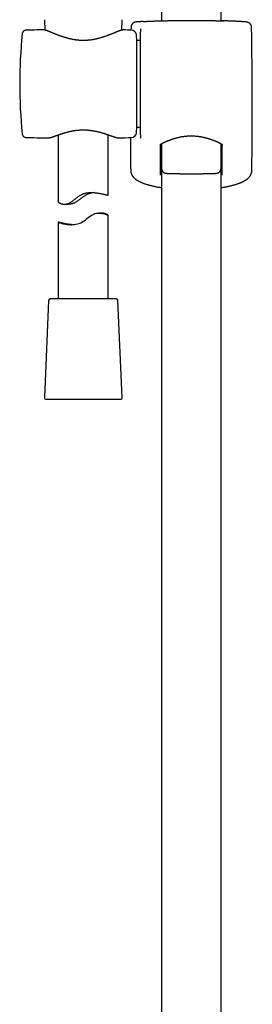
# Model space of a CAD drawing. Header units: millimetres. Extents: x 8 to 1577, y 12 to 2536.
# Tile 13 of 18: x 751 to 820, y 1668 to 1962. Entities that reach past the tile are written whole.
import ezdxf

# ---------------------------------------------------------------- set-up
doc = ezdxf.new("R2010")
doc.units = ezdxf.units.MM

msp = doc.modelspace()

# ---------------------------------------------------------------- linework, layer by layer
at = {"color": 7, "linetype": 'Continuous', "lineweight": 30}
for p, q in [((811, 1961.68), (811, 2319.39)), ((793.2, 2109.49), (793.2, 1961.68)), ((758.17, 1962.09), (758.31, 1958.99)), ((781.29, 1958.95), (781.43, 1962.09)), ((752.64, 1958.92), (752.64, 1958.92)), ((757.78, 1959.06), (757.77, 1959.06)), ((781.82, 1959.02), (781.81, 1959.02)), ((781.83, 1959.02), (781.82, 1959.02)), ((784.08, 1959.81), (784.06, 1958.96)), ((785.8, 1955.86), (785.72, 1957.44)), ((786.87, 1959.32), (786.87, 1958.41)), ((786.87, 1927.74), (786.87, 1958.35)), ((786.87, 1955.86), (785.8, 1955.86)), ((785.8, 1929.96), (785.8, 1955.86)), ((751.55, 1927.96), (751.55, 1927.96)), ((785.72, 1928.38), (785.8, 1929.96)), ((785.8, 1929.96), (786.87, 1929.96)), ((752.64, 1926.91), (752.64, 1926.91)), ((759.16, 1926.74), (759.17, 1926.74)), ((762.3, 1927.64), (762.3, 1907.6)), ((777.3, 1909.67), (777.3, 1927.67)), ((780.43, 1926.77), (780.44, 1926.77)), ((786.87, 1927.71), (786.87, 1926.71)), ((793.19, 1925.02), (793.19, 1917.69)), ((811.01, 1917.69), (811.01, 1925.01)), ((784.07, 1916.38), (784.07, 1916.37)), ((793.2, 1917.65), (793.2, 1430.65)), ((811, 1430.65), (811, 1917.49)), ((764.22, 1906.93), (765.43, 1906.93)), ((762.3, 1901.56), (762.3, 1878.61)), ((775.11, 1904.29), (774.48, 1904.29)), ((777.3, 1878.61), (777.3, 1903.6)), ((759.43, 1878.13), (758.17, 1849.13)), ((779.67, 1878.61), (759.93, 1878.61)), ((781.43, 1849.13), (780.17, 1878.13)), ((758.67, 1848.61), (780.91, 1848.61)), ((780.91, 1848.61), (780.93, 1848.61))]:
    msp.add_line(p, q, dxfattribs=at)
at = {"color": 7, "linetype": 'Continuous', "lineweight": 30, "flags": 128}
msp.add_lwpolyline([(766.59, 1900.81), (766.26, 1900.83), (765.93, 1900.86), (765.44, 1900.92), (764.98, 1900.99), (764.56, 1901.06), (764.16, 1901.14), (763.79, 1901.22), (763.46, 1901.3), (763.24, 1901.35), (763.05, 1901.4), (762.88, 1901.44), (762.72, 1901.48), (762.59, 1901.51), (762.48, 1901.53), (762.4, 1901.55), (762.35, 1901.56), (762.31, 1901.56), (762.3, 1901.56), (762.31, 1901.55), (762.35, 1901.53), (762.4, 1901.51), (762.48, 1901.48), (762.57, 1901.45), (762.69, 1901.41), (762.83, 1901.36), (762.99, 1901.32), (763.17, 1901.27), (763.37, 1901.21), (763.59, 1901.16), (763.83, 1901.1), (764.1, 1901.04), (764.37, 1900.99), (764.67, 1900.94), (764.99, 1900.89), (765.32, 1900.85), (765.67, 1900.82), (766.04, 1900.8), (766.43, 1900.8), (766.82, 1900.82), (767.22, 1900.86), (767.63, 1900.93), (768.05, 1901.03), (768.46, 1901.15), (768.86, 1901.31), (769.26, 1901.5), (769.65, 1901.72), (770.07, 1902), (770.48, 1902.3), (770.89, 1902.61), (771.29, 1902.92), (771.7, 1903.23), (772.12, 1903.52), (772.43, 1903.71), (772.75, 1903.88), (773.08, 1904.03), (773.41, 1904.15), (773.74, 1904.22), (774.06, 1904.27), (774.38, 1904.29), (774.68, 1904.29), (774.95, 1904.27), (775.21, 1904.24), (775.45, 1904.19), (775.79, 1904.11), (776.11, 1904.02), (776.39, 1903.93), (776.64, 1903.84), (776.86, 1903.75), (777.03, 1903.68), (777.13, 1903.65), (777.2, 1903.62), (777.25, 1903.6), (777.29, 1903.6), (777.29, 1903.6)], dxfattribs=at)
at = {"color": 7, "linetype": 'Continuous', "lineweight": 30}
for centre, radius, start, end in [((900.8, 1942.91), 150, 174.2775, 185.7216), ((769.07, 1459.19), 500, 91.2947, 91.8829), ((769.07, 1459.19), 500, 88.2697, 88.5379), ((784.12, 1957.36), 1.6, 3, 88.2697), ((-439.8, 1935.91), 1260.14, 359.13807, 1.08672), ((784.12, 1928.46), 1.6, 271.7303, 357), ((769.07, 2426.64), 500, 268.1173, 268.8649), ((769.07, 2426.64), 500, 271.303, 271.7303), ((2043.99, 1935.91), 1260.14, 180.41172, 180.86193), ((759.93, 1878.11), 0.5, 90, 177.5187), ((779.67, 1878.11), 0.5, 2.4813, 90), ((758.67, 1849.11), 0.5, 177.5187, 270), ((780.93, 1849.11), 0.5, 270, 2.4813)]:
    msp.add_arc(centre, radius, start, end, dxfattribs=at)
for points, knots in [([(787.85, 1961.54), (787.85, 1961.54), (787.77, 1961.54), (787.62, 1961.53), (787.42, 1961.52), (787.22, 1961.51), (787.04, 1961.5), (786.86, 1961.49), (786.7, 1961.48), (786.54, 1961.46), (786.4, 1961.45), (786.26, 1961.45), (786.13, 1961.44), (786.02, 1961.43), (785.91, 1961.42), (785.81, 1961.41), (785.72, 1961.4), (785.63, 1961.39), (785.55, 1961.38), (785.49, 1961.38), (785.45, 1961.37), (785.41, 1961.36), (785.37, 1961.35), (785.33, 1961.35), (785.29, 1961.34), (785.24, 1961.32), (785.19, 1961.31), (785.14, 1961.29), (785.08, 1961.27), (785.01, 1961.24), (784.93, 1961.2), (784.85, 1961.15), (784.76, 1961.1), (784.67, 1961.03), (784.58, 1960.95), (784.5, 1960.87), (784.42, 1960.77), (784.35, 1960.67), (784.28, 1960.57), (784.22, 1960.45), (784.17, 1960.34), (784.13, 1960.22), (784.1, 1960.09), (784.08, 1959.96), (784.08, 1959.86), (784.08, 1959.81), (784.08, 1959.81)], [0, 0, 0, 0, 0.002324, 0.043472, 0.084419, 0.125349, 0.166781, 0.20823, 0.249735, 0.291354, 0.333169, 0.375004, 0.41711, 0.459642, 0.502626, 0.546246, 0.590818, 0.638862, 0.694575, 0.72146, 0.739251, 0.753356, 0.765362, 0.775872, 0.785023, 0.793347, 0.801223, 0.808991, 0.816838, 0.825077, 0.833956, 0.843621, 0.854055, 0.865098, 0.876552, 0.888264, 0.900138, 0.912116, 0.924163, 0.936256, 0.948381, 0.96053, 0.972695, 0.986109, 0.999345, 1, 1, 1, 1]), ([(787.86, 1961.54), (787.87, 1961.55), (787.98, 1961.55), (788.24, 1961.57), (788.63, 1961.59), (789.04, 1961.61), (789.48, 1961.63), (789.93, 1961.65), (790.41, 1961.67), (790.91, 1961.69), (791.44, 1961.71), (791.99, 1961.73), (792.56, 1961.75), (792.96, 1961.76), (793.18, 1961.77), (793.2, 1961.77)], [0, 0, 0, 0, 0.002915, 0.093629, 0.18426, 0.272557, 0.360929, 0.449302, 0.537599, 0.628456, 0.719395, 0.810335, 0.901192, 0.989716, 1, 1, 1, 1]), ([(792.66, 1961.67), (792.64, 1961.67), (792.58, 1961.67), (792.52, 1961.67), (792.47, 1961.67), (792.43, 1961.67), (792.4, 1961.67), (792.39, 1961.68), (792.39, 1961.68), (792.39, 1961.68)], [0, 0, 0, 0, 0.15548, 0.327261, 0.497637, 0.664845, 0.802943, 0.921284, 1, 1, 1, 1]), ([(792.55, 1961.7), (792.55, 1961.7), (792.59, 1961.71), (792.71, 1961.71), (792.92, 1961.72), (793.09, 1961.73), (793.19, 1961.74), (793.2, 1961.74)], [0, 0, 0, 0, 0.002889, 0.325864, 0.649945, 0.974403, 1, 1, 1, 1]), ([(802.1, 1961.75), (801.93, 1961.75), (801.58, 1961.75), (801.02, 1961.75), (800.41, 1961.75), (799.76, 1961.75), (799.13, 1961.74), (798.5, 1961.74), (797.9, 1961.73), (797.31, 1961.73), (796.75, 1961.72), (796.2, 1961.72), (795.69, 1961.71), (795.2, 1961.7), (794.75, 1961.7), (794.33, 1961.69), (793.95, 1961.69), (793.6, 1961.68), (793.29, 1961.68), (793.02, 1961.67), (792.8, 1961.67), (792.7, 1961.67), (792.65, 1961.67)], [0, 0, 0, 0, 0.040471, 0.080942, 0.132436, 0.184107, 0.235837, 0.287507, 0.339002, 0.39047, 0.442115, 0.493819, 0.545463, 0.596932, 0.648359, 0.699962, 0.751624, 0.803227, 0.854654, 0.906063, 0.957648, 1, 1, 1, 1]), ([(811.54, 1961.67), (811.5, 1961.67), (811.39, 1961.67), (811.18, 1961.67), (810.91, 1961.68), (810.6, 1961.68), (810.25, 1961.69), (809.87, 1961.69), (809.45, 1961.7), (808.99, 1961.7), (808.51, 1961.71), (807.99, 1961.72), (807.45, 1961.72), (806.89, 1961.73), (806.3, 1961.73), (805.7, 1961.74), (805.07, 1961.74), (804.43, 1961.75), (803.79, 1961.75), (803.18, 1961.75), (802.62, 1961.75), (802.27, 1961.75), (802.1, 1961.75)], [0, 0, 0, 0, 0.040062, 0.091771, 0.143303, 0.194853, 0.246579, 0.298365, 0.350091, 0.401641, 0.453233, 0.505001, 0.556828, 0.608596, 0.660188, 0.711806, 0.7636, 0.815453, 0.867247, 0.918865, 0.959432, 1, 1, 1, 1]), ([(816.34, 1961.54), (816.34, 1961.54), (816.22, 1961.55), (815.96, 1961.57), (815.57, 1961.59), (815.15, 1961.61), (814.72, 1961.63), (814.27, 1961.65), (813.79, 1961.67), (813.28, 1961.69), (812.75, 1961.71), (812.21, 1961.73), (811.64, 1961.75), (811.24, 1961.76), (811.02, 1961.77), (811, 1961.77)], [0, 0, 0, 0, 0.004248, 0.094841, 0.185351, 0.273529, 0.361784, 0.450039, 0.538217, 0.628952, 0.71977, 0.810589, 0.901324, 0.98973, 1, 1, 1, 1]), ([(811, 1961.74), (811.01, 1961.74), (811.11, 1961.73), (811.28, 1961.72), (811.49, 1961.71), (811.61, 1961.71), (811.65, 1961.7), (811.65, 1961.7)], [0, 0, 0, 0, 0.0254801, 0.3484501, 0.6710453, 0.9925395, 1, 1, 1, 1]), ([(811.81, 1961.68), (811.81, 1961.68), (811.81, 1961.68), (811.8, 1961.67), (811.78, 1961.67), (811.75, 1961.67), (811.71, 1961.67), (811.65, 1961.67), (811.59, 1961.67), (811.55, 1961.67), (811.53, 1961.67)], [0, 0, 0, 0, 0.058184, 0.159674, 0.282065, 0.42259, 0.576166, 0.737647, 0.903173, 1, 1, 1, 1]), ([(820.12, 1959.81), (820.12, 1959.83), (820.12, 1959.9), (820.11, 1960.01), (820.08, 1960.14), (820.05, 1960.26), (820.01, 1960.38), (819.96, 1960.49), (819.9, 1960.6), (819.83, 1960.7), (819.76, 1960.8), (819.68, 1960.88), (819.6, 1960.96), (819.52, 1961.03), (819.43, 1961.1), (819.35, 1961.15), (819.27, 1961.2), (819.2, 1961.23), (819.13, 1961.26), (819.07, 1961.28), (819.02, 1961.3), (818.97, 1961.32), (818.92, 1961.33), (818.88, 1961.34), (818.84, 1961.35), (818.81, 1961.36), (818.77, 1961.36), (818.73, 1961.37), (818.69, 1961.38), (818.64, 1961.38), (818.58, 1961.39), (818.5, 1961.4), (818.41, 1961.41), (818.31, 1961.42), (818.2, 1961.43), (818.08, 1961.43), (817.95, 1961.44), (817.82, 1961.45), (817.67, 1961.46), (817.52, 1961.47), (817.35, 1961.48), (817.18, 1961.5), (816.99, 1961.51), (816.8, 1961.52), (816.59, 1961.53), (816.44, 1961.54), (816.36, 1961.54), (816.35, 1961.54)], [0, 0, 0, 0, 0.006638, 0.019289, 0.031772, 0.04409, 0.056244, 0.068232, 0.08005, 0.091691, 0.103141, 0.11438, 0.125374, 0.136072, 0.146396, 0.156239, 0.165492, 0.174102, 0.182121, 0.189711, 0.197098, 0.204548, 0.212264, 0.220544, 0.229728, 0.240229, 0.252397, 0.267578, 0.286528, 0.311466, 0.347466, 0.400201, 0.445766, 0.488279, 0.533376, 0.577473, 0.620707, 0.663317, 0.705356, 0.746835, 0.7885, 0.830027, 0.871493, 0.912956, 0.954461, 0.995584, 1, 1, 1, 1]), ([(752.64, 1958.92), (752.6, 1958.91), (752.54, 1958.91), (752.45, 1958.9), (752.39, 1958.88), (752.34, 1958.87), (752.3, 1958.86), (752.27, 1958.84), (752.25, 1958.83), (752.22, 1958.82), (752.19, 1958.81), (752.16, 1958.79), (752.11, 1958.77), (752.05, 1958.73), (751.99, 1958.69), (751.92, 1958.63), (751.83, 1958.55), (751.76, 1958.46), (751.71, 1958.38), (751.67, 1958.31), (751.63, 1958.22), (751.6, 1958.12), (751.56, 1958), (751.55, 1957.91), (751.55, 1957.87)], [0, 0, 0, 0, 0.0715767, 0.127213, 0.1663999, 0.1931317, 0.2118667, 0.2297622, 0.2468075, 0.2629933, 0.278311, 0.2927534, 0.3320186, 0.3637516, 0.4031928, 0.4551655, 0.5196096, 0.5961537, 0.6384508, 0.6839184, 0.7413022, 0.8133102, 0.8996734, 1, 1, 1, 1]), ([(781.79, 1959.02), (781.78, 1959.02), (781.72, 1959.02), (781.63, 1959.01), (781.5, 1959), (781.35, 1958.97), (781.19, 1958.93), (781.04, 1958.88), (780.87, 1958.83), (780.71, 1958.78), (780.54, 1958.72), (780.36, 1958.65), (780.17, 1958.58), (779.97, 1958.5), (779.77, 1958.42), (779.56, 1958.34), (779.34, 1958.25), (779.11, 1958.15), (778.87, 1958.06), (778.63, 1957.96), (778.37, 1957.86), (778.11, 1957.75), (777.84, 1957.65), (777.56, 1957.54), (777.28, 1957.43), (776.98, 1957.32), (776.68, 1957.21), (776.37, 1957.1), (776.06, 1956.99), (775.75, 1956.89), (775.43, 1956.79), (775.1, 1956.69), (774.78, 1956.6), (774.45, 1956.51), (774.12, 1956.42), (773.79, 1956.34), (773.45, 1956.27), (773.12, 1956.2), (772.79, 1956.14), (772.46, 1956.08), (772.13, 1956.03), (771.8, 1955.99), (771.47, 1955.96), (771.14, 1955.93), (770.81, 1955.9), (770.48, 1955.89), (770.15, 1955.88), (769.83, 1955.87), (769.5, 1955.88), (769.18, 1955.89), (768.85, 1955.9), (768.53, 1955.93), (768.2, 1955.95), (767.88, 1955.99), (767.55, 1956.03), (767.22, 1956.08), (766.9, 1956.13), (766.57, 1956.2), (766.24, 1956.26), (765.92, 1956.33), (765.6, 1956.41), (765.27, 1956.49), (764.95, 1956.58), (764.63, 1956.67), (764.3, 1956.77), (763.99, 1956.87), (763.67, 1956.97), (763.36, 1957.08), (763.05, 1957.18), (762.75, 1957.29), (762.45, 1957.4), (762.17, 1957.51), (761.88, 1957.62), (761.61, 1957.73), (761.34, 1957.84), (761.08, 1957.94), (760.83, 1958.04), (760.58, 1958.14), (760.35, 1958.24), (760.12, 1958.33), (759.9, 1958.42), (759.7, 1958.5), (759.5, 1958.58), (759.31, 1958.65), (759.13, 1958.72), (758.96, 1958.78), (758.79, 1958.84), (758.63, 1958.89), (758.48, 1958.94), (758.32, 1958.98), (758.18, 1959.02), (758.03, 1959.04), (757.9, 1959.06), (757.82, 1959.06), (757.78, 1959.06), (757.78, 1959.06)], [0, 0, 0, 0, 0.004021, 0.013352, 0.024402, 0.036888, 0.049635, 0.061688, 0.073164, 0.084463, 0.095716, 0.10687, 0.117984, 0.129102, 0.140236, 0.151335, 0.162542, 0.173763, 0.18501, 0.196292, 0.207614, 0.21898, 0.230393, 0.241851, 0.253354, 0.26489, 0.276452, 0.287974, 0.299412, 0.310763, 0.322025, 0.333197, 0.344278, 0.355271, 0.366177, 0.377, 0.387716, 0.398228, 0.408599, 0.418851, 0.429004, 0.439074, 0.449107, 0.45893, 0.468785, 0.478621, 0.488384, 0.498034, 0.507568, 0.517239, 0.526926, 0.536647, 0.54642, 0.556263, 0.566185, 0.576122, 0.586214, 0.596434, 0.606752, 0.617137, 0.627588, 0.638265, 0.649043, 0.659957, 0.670997, 0.682151, 0.693405, 0.704742, 0.716145, 0.727594, 0.739069, 0.750572, 0.762057, 0.773562, 0.785085, 0.796603, 0.808093, 0.81954, 0.830929, 0.842251, 0.8535, 0.864676, 0.875845, 0.886793, 0.897818, 0.908921, 0.920112, 0.931417, 0.942881, 0.954584, 0.966652, 0.979253, 0.989977, 0.999159, 1, 1, 1, 1]), ([(786.87, 1959.38), (786.87, 1959.37), (786.87, 1959.36), (786.87, 1959.33), (786.87, 1959.32)], [0, 0, 0, 0, 0.498121, 1, 1, 1, 1]), ([(751.55, 1927.95), (751.55, 1927.91), (751.56, 1927.84), (751.59, 1927.73), (751.62, 1927.62), (751.67, 1927.51), (751.73, 1927.41), (751.8, 1927.32), (751.86, 1927.25), (751.9, 1927.21), (751.94, 1927.17), (751.99, 1927.14), (752.04, 1927.1), (752.11, 1927.05), (752.18, 1927.02), (752.23, 1926.99), (752.28, 1926.97), (752.35, 1926.95), (752.43, 1926.93), (752.53, 1926.91), (752.6, 1926.91), (752.64, 1926.91)], [0, 0, 0, 0, 0.092198, 0.17295, 0.243182, 0.310334, 0.391449, 0.456812, 0.506125, 0.532525, 0.556359, 0.587163, 0.624989, 0.66976, 0.721346, 0.741272, 0.771061, 0.812028, 0.864008, 0.926766, 1, 1, 1, 1]), ([(759.17, 1926.74), (759.2, 1926.74), (759.27, 1926.73), (759.38, 1926.74), (759.52, 1926.76), (759.67, 1926.79), (759.82, 1926.82), (759.99, 1926.87), (760.16, 1926.91), (760.33, 1926.97), (760.51, 1927.02), (760.7, 1927.08), (760.89, 1927.15), (761.09, 1927.22), (761.3, 1927.29), (761.52, 1927.37), (761.75, 1927.45), (761.98, 1927.53), (762.23, 1927.62), (762.48, 1927.7), (762.73, 1927.79), (763, 1927.88), (763.27, 1927.97), (763.55, 1928.06), (763.84, 1928.15), (764.13, 1928.24), (764.42, 1928.33), (764.72, 1928.41), (765.02, 1928.49), (765.33, 1928.57), (765.64, 1928.65), (765.95, 1928.72), (766.26, 1928.78), (766.57, 1928.84), (766.88, 1928.9), (767.19, 1928.95), (767.51, 1929), (767.82, 1929.04), (768.14, 1929.07), (768.45, 1929.1), (768.77, 1929.12), (769.08, 1929.14), (769.39, 1929.15), (769.7, 1929.16), (770.01, 1929.16), (770.31, 1929.15), (770.62, 1929.14), (770.93, 1929.12), (771.24, 1929.1), (771.55, 1929.07), (771.86, 1929.03), (772.18, 1928.99), (772.49, 1928.95), (772.79, 1928.9), (773.1, 1928.84), (773.4, 1928.78), (773.7, 1928.72), (774.01, 1928.65), (774.31, 1928.58), (774.61, 1928.5), (774.91, 1928.42), (775.21, 1928.34), (775.5, 1928.25), (775.79, 1928.17), (776.07, 1928.08), (776.35, 1927.99), (776.62, 1927.9), (776.88, 1927.81), (777.14, 1927.72), (777.39, 1927.64), (777.63, 1927.55), (777.87, 1927.47), (778.1, 1927.39), (778.32, 1927.31), (778.53, 1927.24), (778.73, 1927.17), (778.92, 1927.11), (779.1, 1927.05), (779.28, 1926.99), (779.45, 1926.94), (779.62, 1926.9), (779.77, 1926.85), (779.93, 1926.82), (780.08, 1926.79), (780.23, 1926.77), (780.34, 1926.77), (780.39, 1926.77), (780.41, 1926.77)], [0, 0, 0, 0, 0.007095, 0.018634, 0.031533, 0.044553, 0.058281, 0.071532, 0.084434, 0.096906, 0.109463, 0.121914, 0.134262, 0.146489, 0.158599, 0.170941, 0.183297, 0.195669, 0.208055, 0.220452, 0.232849, 0.245234, 0.257596, 0.26992, 0.282255, 0.294498, 0.30669, 0.31881, 0.330843, 0.342771, 0.354581, 0.366261, 0.377802, 0.389192, 0.400418, 0.411423, 0.422432, 0.433417, 0.444356, 0.455229, 0.466017, 0.476704, 0.487274, 0.497716, 0.508033, 0.51833, 0.528725, 0.539257, 0.549913, 0.560675, 0.571527, 0.582448, 0.593414, 0.604403, 0.615386, 0.626364, 0.637661, 0.649123, 0.660739, 0.672497, 0.684381, 0.696377, 0.708463, 0.720619, 0.732822, 0.74506, 0.757421, 0.769778, 0.782181, 0.794613, 0.807056, 0.819494, 0.831913, 0.844306, 0.85667, 0.869021, 0.881202, 0.893425, 0.905747, 0.918183, 0.93076, 0.943529, 0.956575, 0.970031, 0.984052, 0.996056, 1, 1, 1, 1]), ([(792.82, 1924.61), (792.82, 1924.62), (792.82, 1924.63), (792.83, 1924.64), (792.83, 1924.66), (792.85, 1924.69), (792.87, 1924.73), (792.89, 1924.76), (792.93, 1924.81), (792.98, 1924.86), (793.04, 1924.91), (793.11, 1924.96), (793.18, 1925.01), (793.26, 1925.06), (793.35, 1925.11), (793.46, 1925.17), (793.57, 1925.23), (793.7, 1925.29), (793.83, 1925.35), (793.98, 1925.41), (794.14, 1925.49), (794.31, 1925.56), (794.5, 1925.64), (794.7, 1925.73), (794.91, 1925.82), (795.13, 1925.9), (795.35, 1925.99), (795.59, 1926.08), (795.83, 1926.17), (796.08, 1926.26), (796.33, 1926.35), (796.6, 1926.44), (796.87, 1926.53), (797.14, 1926.61), (797.42, 1926.69), (797.7, 1926.77), (797.99, 1926.84), (798.28, 1926.91), (798.57, 1926.98), (798.86, 1927.04), (799.16, 1927.1), (799.46, 1927.15), (799.75, 1927.2), (800.05, 1927.24), (800.35, 1927.27), (800.65, 1927.3), (800.95, 1927.33), (801.25, 1927.35), (801.55, 1927.36), (801.85, 1927.37), (802.15, 1927.37), (802.45, 1927.37), (802.75, 1927.36), (803.04, 1927.34), (803.34, 1927.32), (803.64, 1927.3), (803.93, 1927.26), (804.23, 1927.23), (804.52, 1927.19), (804.81, 1927.14), (805.11, 1927.09), (805.4, 1927.03), (805.69, 1926.97), (805.97, 1926.9), (806.26, 1926.83), (806.54, 1926.76), (806.82, 1926.68), (807.09, 1926.6), (807.36, 1926.52), (807.63, 1926.43), (807.89, 1926.34), (808.14, 1926.26), (808.39, 1926.17), (808.63, 1926.08), (808.87, 1925.98), (809.1, 1925.89), (809.31, 1925.81), (809.53, 1925.72), (809.73, 1925.63), (809.92, 1925.55), (810.09, 1925.47), (810.25, 1925.4), (810.4, 1925.33), (810.53, 1925.27), (810.66, 1925.21), (810.77, 1925.15), (810.87, 1925.1), (810.96, 1925.05), (811.04, 1925), (811.11, 1924.95), (811.17, 1924.9), (811.23, 1924.85), (811.28, 1924.8), (811.31, 1924.76), (811.34, 1924.72), (811.35, 1924.69), (811.37, 1924.66), (811.37, 1924.64), (811.37, 1924.63), (811.37, 1924.62), (811.37, 1924.61)], [0, 0, 0, 0, 0.00082, 0.017941, 0.029128, 0.040322, 0.05033, 0.060954, 0.071064, 0.080933, 0.090721, 0.100514, 0.110331, 0.118916, 0.127989, 0.137158, 0.14646, 0.155913, 0.165515, 0.175252, 0.185095, 0.195275, 0.206195, 0.217216, 0.228311, 0.239447, 0.250588, 0.261685, 0.272723, 0.283798, 0.294919, 0.305991, 0.31701, 0.327972, 0.338873, 0.349705, 0.360414, 0.371025, 0.381568, 0.392028, 0.402391, 0.412646, 0.422786, 0.432788, 0.442781, 0.452681, 0.462511, 0.472292, 0.482049, 0.491802, 0.501569, 0.511289, 0.52097, 0.530653, 0.540354, 0.550093, 0.559892, 0.569772, 0.579755, 0.589815, 0.599902, 0.610113, 0.620436, 0.630859, 0.641364, 0.651933, 0.662556, 0.673322, 0.684159, 0.695075, 0.706063, 0.71711, 0.728205, 0.739337, 0.750492, 0.761657, 0.772818, 0.783961, 0.795076, 0.806154, 0.817195, 0.826578, 0.836429, 0.846167, 0.855775, 0.865242, 0.87457, 0.883775, 0.892896, 0.902021, 0.911389, 0.921276, 0.931153, 0.941042, 0.951, 0.961132, 0.971627, 0.982856, 0.995645, 1, 1, 1, 1]), ([(792.82, 1924.61), (792.82, 1923.32), (792.82, 1920.32), (792.82, 1917.33), (792.82, 1915.62)], [0, 0, 0, 0, 0.429699, 1, 1, 1, 1]), ([(811.37, 1915.62), (811.37, 1917.33), (811.37, 1920.32), (811.37, 1923.32), (811.37, 1924.61)], [0, 0, 0, 0, 0.570301, 1, 1, 1, 1]), ([(783.99, 1916.96), (783.99, 1916.96), (783.99, 1916.95), (783.99, 1916.95), (783.99, 1916.95)], [0, 0, 0, 0, 0.066743, 1, 1, 1, 1]), ([(783.99, 1916.95), (783.99, 1916.93), (783.99, 1916.85), (784, 1916.71), (784.03, 1916.54), (784.05, 1916.43), (784.06, 1916.38)], [0, 0, 0, 0, 0.112978, 0.410206, 0.707612, 1, 1, 1, 1]), ([(784.07, 1916.37), (784.08, 1916.33), (784.1, 1916.22), (784.15, 1916.07), (784.22, 1915.91), (784.29, 1915.75), (784.38, 1915.59), (784.47, 1915.44), (784.58, 1915.29), (784.7, 1915.14), (784.83, 1914.99), (784.97, 1914.84), (785.12, 1914.69), (785.29, 1914.55), (785.47, 1914.41), (785.67, 1914.26), (785.87, 1914.13), (786.09, 1913.99), (786.32, 1913.86), (786.57, 1913.73), (786.82, 1913.61), (787.08, 1913.49), (787.34, 1913.38), (787.61, 1913.27), (787.89, 1913.16), (788.17, 1913.06), (788.47, 1912.96), (788.77, 1912.87), (789.07, 1912.78), (789.39, 1912.69), (789.71, 1912.6), (790.04, 1912.52), (790.37, 1912.43), (790.71, 1912.36), (791.05, 1912.28), (791.4, 1912.21), (791.76, 1912.14), (792.12, 1912.07), (792.48, 1912.01), (792.84, 1911.95), (793.08, 1911.91), (793.2, 1911.89)], [0, 0, 0, 0, 0.015899, 0.035121, 0.054645, 0.074558, 0.094929, 0.115678, 0.137469, 0.159941, 0.183211, 0.207376, 0.232517, 0.258679, 0.285855, 0.313972, 0.342897, 0.37051, 0.400076, 0.429649, 0.459015, 0.488075, 0.516776, 0.545093, 0.573012, 0.600544, 0.62817, 0.655934, 0.683522, 0.710926, 0.73814, 0.765151, 0.791949, 0.818521, 0.844832, 0.871551, 0.897897, 0.92413, 0.95028, 0.976372, 1, 1, 1, 1]), ([(792.82, 1917.67), (792.83, 1917.62), (792.83, 1917.53), (792.88, 1917.39), (792.98, 1917.24), (793.08, 1917.11), (793.17, 1917.04), (793.2, 1917.02)], [0, 0, 0, 0, 0.206272, 0.412545, 0.65477, 0.897816, 1, 1, 1, 1]), ([(793.19, 1917.69), (793.19, 1917.66), (793.19, 1917.58), (793.21, 1917.47), (793.23, 1917.34), (793.27, 1917.22), (793.31, 1917.11), (793.36, 1917), (793.42, 1916.89), (793.49, 1916.8), (793.56, 1916.71), (793.64, 1916.63), (793.72, 1916.55), (793.8, 1916.49), (793.88, 1916.43), (793.96, 1916.38), (794.04, 1916.34), (794.11, 1916.31), (794.17, 1916.28), (794.23, 1916.26), (794.29, 1916.24), (794.34, 1916.23), (794.39, 1916.22), (794.44, 1916.21), (794.49, 1916.2), (794.54, 1916.19), (794.59, 1916.18), (794.67, 1916.17), (794.75, 1916.17), (794.86, 1916.16), (794.97, 1916.15), (795.08, 1916.14), (795.2, 1916.14), (795.34, 1916.13), (795.48, 1916.13), (795.63, 1916.12), (795.79, 1916.12), (795.95, 1916.11), (796.13, 1916.11), (796.31, 1916.1), (796.5, 1916.1), (796.7, 1916.09), (796.91, 1916.09), (797.12, 1916.08), (797.34, 1916.08), (797.57, 1916.08), (797.81, 1916.07), (798.05, 1916.07), (798.29, 1916.07), (798.55, 1916.06), (798.8, 1916.06), (799.07, 1916.06), (799.33, 1916.06), (799.6, 1916.05), (799.88, 1916.05), (800.16, 1916.05), (800.44, 1916.05), (800.72, 1916.05), (801.01, 1916.05), (801.29, 1916.05), (801.58, 1916.05), (801.87, 1916.05), (802.16, 1916.05), (802.45, 1916.05), (802.73, 1916.05), (803.02, 1916.05), (803.31, 1916.05), (803.59, 1916.05), (803.87, 1916.05), (804.15, 1916.05), (804.43, 1916.05), (804.7, 1916.05), (804.97, 1916.06), (805.24, 1916.06), (805.5, 1916.06), (805.75, 1916.06), (806, 1916.07), (806.25, 1916.07), (806.49, 1916.07), (806.72, 1916.08), (806.94, 1916.08), (807.16, 1916.09), (807.37, 1916.09), (807.58, 1916.09), (807.77, 1916.1), (807.96, 1916.1), (808.14, 1916.11), (808.31, 1916.11), (808.47, 1916.12), (808.62, 1916.12), (808.77, 1916.13), (808.9, 1916.13), (809.03, 1916.14), (809.15, 1916.15), (809.26, 1916.15), (809.37, 1916.16), (809.48, 1916.17), (809.58, 1916.18), (809.66, 1916.19), (809.73, 1916.2), (809.78, 1916.21), (809.83, 1916.22), (809.88, 1916.23), (809.94, 1916.25), (810, 1916.27), (810.06, 1916.29), (810.13, 1916.32), (810.21, 1916.36), (810.29, 1916.41), (810.38, 1916.47), (810.47, 1916.53), (810.55, 1916.61), (810.63, 1916.69), (810.71, 1916.79), (810.78, 1916.88), (810.84, 1916.99), (810.89, 1917.1), (810.94, 1917.21), (810.97, 1917.34), (811, 1917.46), (811.01, 1917.59), (811.01, 1917.66), (811.01, 1917.69)], [0, 0, 0, 0, 0.0037661, 0.0085949, 0.013355, 0.0180486, 0.0226771, 0.0272404, 0.0317374, 0.0361653, 0.0405191, 0.0447905, 0.0489661, 0.0530251, 0.0569385, 0.0606731, 0.0642063, 0.0675445, 0.0707319, 0.0738446, 0.0769801, 0.0802179, 0.0836776, 0.0875037, 0.0918796, 0.0970631, 0.1034677, 0.111897, 0.1245837, 0.1375524, 0.1496694, 0.161159, 0.1733056, 0.1850372, 0.1965195, 0.2078432, 0.2190586, 0.2301961, 0.2412753, 0.2523096, 0.2633084, 0.2742785, 0.2852248, 0.2961511, 0.3070606, 0.3179554, 0.3288374, 0.3397083, 0.3505693, 0.3614215, 0.3722659, 0.3831033, 0.3939346, 0.4047603, 0.4155811, 0.4263977, 0.4372107, 0.4480204, 0.4588277, 0.4696328, 0.4804364, 0.4912389, 0.5020409, 0.5128428, 0.5236451, 0.5344481, 0.5452524, 0.5560584, 0.5668667, 0.5776778, 0.5884922, 0.5993104, 0.6101329, 0.6209605, 0.6317936, 0.6426329, 0.6534792, 0.6643332, 0.6751958, 0.6860681, 0.6969511, 0.7078464, 0.7187556, 0.7296807, 0.7406243, 0.7515897, 0.7625813, 0.7736046, 0.7846673, 0.79578, 0.8069579, 0.8182234, 0.8296111, 0.8411776, 0.8530223, 0.865341, 0.8785969, 0.8943786, 0.9034112, 0.9087406, 0.9133167, 0.9172946, 0.9208791, 0.9242362, 0.9275078, 0.9307849, 0.9341671, 0.9377458, 0.9415699, 0.9456348, 0.9498923, 0.9542824, 0.9587571, 0.963285, 0.9678466, 0.9724301, 0.9770281, 0.9816361, 0.9862511, 0.9913421, 0.996362, 1, 1, 1, 1]), ([(811, 1917.01), (811, 1917.02), (811.06, 1917.06), (811.14, 1917.14), (811.24, 1917.27), (811.32, 1917.4), (811.36, 1917.53), (811.37, 1917.62), (811.37, 1917.67)], [0, 0, 0, 0, 0.011261, 0.204385, 0.397511, 0.590361, 0.795181, 1, 1, 1, 1]), ([(811, 1911.89), (811.03, 1911.9), (811.19, 1911.92), (811.47, 1911.97), (811.84, 1912.03), (812.2, 1912.09), (812.56, 1912.16), (812.92, 1912.23), (813.26, 1912.31), (813.6, 1912.38), (813.94, 1912.46), (814.26, 1912.54), (814.58, 1912.62), (814.9, 1912.71), (815.21, 1912.8), (815.51, 1912.89), (815.81, 1912.99), (816.1, 1913.09), (816.38, 1913.19), (816.65, 1913.29), (816.91, 1913.4), (817.18, 1913.52), (817.43, 1913.63), (817.68, 1913.76), (817.91, 1913.88), (818.14, 1914.02), (818.36, 1914.15), (818.58, 1914.3), (818.78, 1914.45), (818.97, 1914.6), (819.15, 1914.76), (819.31, 1914.92), (819.46, 1915.08), (819.59, 1915.24), (819.71, 1915.41), (819.81, 1915.57), (819.9, 1915.73), (819.97, 1915.89), (820.04, 1916.06), (820.09, 1916.22), (820.12, 1916.33), (820.13, 1916.38)], [0, 0, 0, 0, 0.006496, 0.032482, 0.058588, 0.084796, 0.111088, 0.137445, 0.16385, 0.190317, 0.216707, 0.243169, 0.269879, 0.296815, 0.323958, 0.35129, 0.378794, 0.406458, 0.434249, 0.461203, 0.489567, 0.518059, 0.546709, 0.575539, 0.604556, 0.633749, 0.663079, 0.692414, 0.721759, 0.750568, 0.778599, 0.805657, 0.831634, 0.856513, 0.880347, 0.903235, 0.922614, 0.943069, 0.963678, 0.983837, 1, 1, 1, 1]), ([(820.13, 1916.38), (820.14, 1916.4), (820.16, 1916.49), (820.18, 1916.63), (820.2, 1916.79), (820.2, 1916.9), (820.21, 1916.95)], [0, 0, 0, 0, 0.132598, 0.438887, 0.741272, 1, 1, 1, 1]), ([(820.21, 1916.96), (820.21, 1916.96), (820.21, 1916.95), (820.21, 1916.95), (820.21, 1916.95)], [0, 0, 0, 0, 0.065873, 1, 1, 1, 1]), ([(762.3, 1907.6), (762.3, 1907.6), (762.3, 1907.58), (762.34, 1907.54), (762.39, 1907.49), (762.48, 1907.43), (762.61, 1907.35), (762.78, 1907.26), (762.96, 1907.18), (763.14, 1907.11), (763.34, 1907.05), (763.57, 1906.99), (763.83, 1906.95), (764.11, 1906.93), (764.39, 1906.93), (764.66, 1906.96), (764.91, 1907), (765.17, 1907.07), (765.43, 1907.17), (765.69, 1907.3), (765.95, 1907.44), (766.21, 1907.61), (766.52, 1907.82), (766.87, 1908.09), (767.26, 1908.41), (767.63, 1908.71), (767.98, 1908.98), (768.3, 1909.22), (768.63, 1909.45), (768.99, 1909.66), (769.36, 1909.85), (769.76, 1910.02), (770.18, 1910.16), (770.6, 1910.27), (771.02, 1910.34), (771.44, 1910.39), (771.87, 1910.42), (772.27, 1910.42), (772.64, 1910.42), (772.99, 1910.4), (773.39, 1910.36), (773.83, 1910.31), (774.31, 1910.24), (774.76, 1910.16), (775.18, 1910.08), (775.57, 1910), (775.9, 1909.93), (776.16, 1909.87), (776.37, 1909.82), (776.57, 1909.78), (776.74, 1909.75), (776.9, 1909.71), (777.02, 1909.69), (777.12, 1909.67), (777.2, 1909.66), (777.26, 1909.66), (777.29, 1909.66), (777.3, 1909.67), (777.3, 1909.67)], [0, 0, 0, 0, 0.01566, 0.0324122, 0.0491793, 0.065933, 0.0902508, 0.1145699, 0.1311901, 0.1478219, 0.1644407, 0.1825415, 0.20064, 0.2191354, 0.2376253, 0.2512943, 0.2649611, 0.2790131, 0.2930634, 0.3067394, 0.3204191, 0.3343952, 0.3483743, 0.3700481, 0.3917478, 0.413438, 0.4300466, 0.4466765, 0.4632873, 0.4798699, 0.497326, 0.5147812, 0.5328192, 0.5508582, 0.5683044, 0.5857525, 0.6036533, 0.6215562, 0.6370492, 0.6525563, 0.6680519, 0.6919575, 0.7158649, 0.7395153, 0.7631661, 0.787387, 0.8116076, 0.8288141, 0.8460342, 0.8632402, 0.8809791, 0.8987335, 0.916472, 0.9331291, 0.9497996, 0.9664566, 0.9836218, 1, 1, 1, 1]), ([(773.03, 1910.39), (772.93, 1910.38), (772.71, 1910.36), (772.34, 1910.3), (771.93, 1910.2), (771.52, 1910.08), (771.12, 1909.92), (770.73, 1909.73), (770.32, 1909.5), (769.92, 1909.22), (769.5, 1908.92), (769.1, 1908.61), (768.69, 1908.3), (768.28, 1907.99), (767.89, 1907.73), (767.54, 1907.51), (767.21, 1907.33), (766.88, 1907.19), (766.54, 1907.07), (766.2, 1906.99), (765.87, 1906.95), (765.61, 1906.93), (765.46, 1906.93), (765.43, 1906.93)], [0, 0, 0, 0, 0.035135, 0.084972, 0.134804, 0.183414, 0.232023, 0.282272, 0.332534, 0.389752, 0.44705, 0.504325, 0.562726, 0.621151, 0.679496, 0.722465, 0.765418, 0.80967, 0.85391, 0.896981, 0.940063, 0.984554, 1, 1, 1, 1]), ([(777.29, 1903.6), (777.29, 1903.6), (777.3, 1903.6), (777.29, 1903.62), (777.26, 1903.64), (777.21, 1903.68), (777.13, 1903.73), (777.02, 1903.79), (776.86, 1903.88), (776.66, 1903.97), (776.46, 1904.04), (776.27, 1904.11), (776.05, 1904.17), (775.8, 1904.23), (775.52, 1904.27), (775.29, 1904.29), (775.14, 1904.29), (775.11, 1904.29)], [0, 0, 0, 0, 0.0627585, 0.1255738, 0.1883349, 0.2531213, 0.3179658, 0.3827585, 0.4768042, 0.5708549, 0.6351311, 0.6994521, 0.7637229, 0.8337254, 0.9037187, 0.9752468, 1, 1, 1, 1])]:
    msp.add_open_spline(points, degree=3, knots=knots, dxfattribs=at)

doc.saveas('drawing.dxf')
